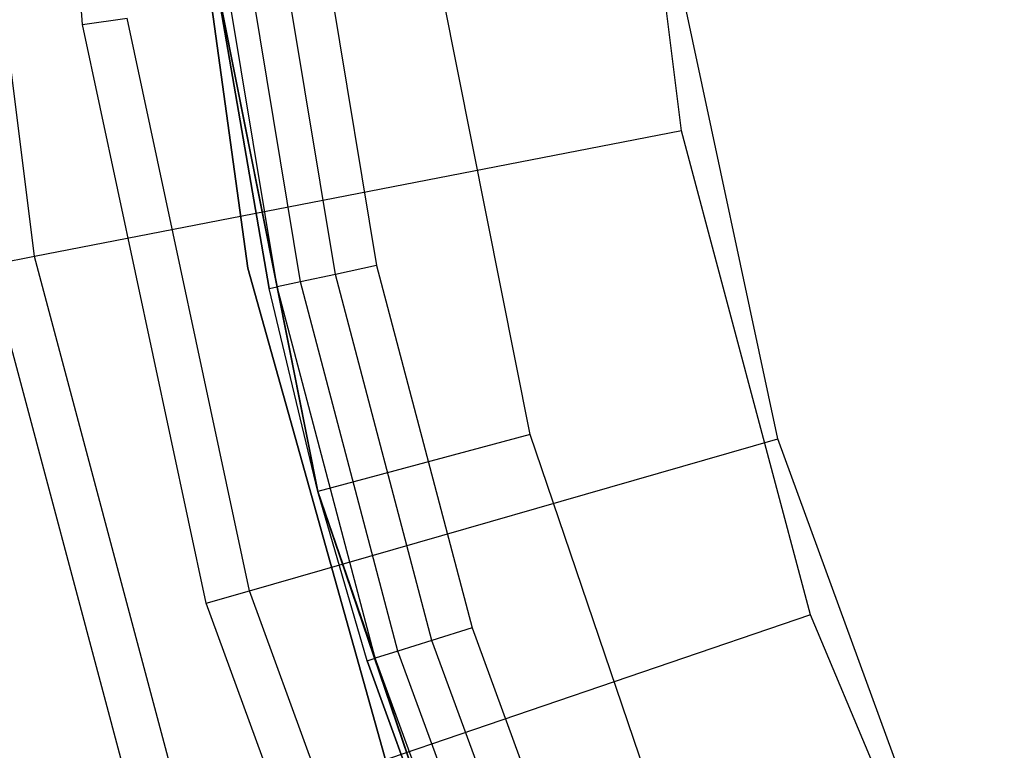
# Model space of a CAD drawing. Extents: x -91 to 92, y -91 to 92.
# Tile 42 of 256: x -38.57 to -29.62, y -11.59 to -4.95. Entities that reach past the tile are written whole.
import ezdxf

# ---------------------------------------------------------------- set-up
doc = ezdxf.new("R2010")
doc.units = 0
doc.header["$LTSCALE"] = 25.4
doc.layers.get('0').update_dxf_attribs({"linetype": 'CONTINUOUS'})

# ---------------------------------------------------------------- blocks, each defined once
blk = doc.blocks.new('NL2500012258_STL_2')
at = {"color": 0}
for p, q in [((54.2422, -5.4184, 149), (53.8609, -0.0467, 149)), ((54.2422, -5.4184, 149), (53.8609, -0.0467, 149)), ((59.6898, -6.3862, 179), (59.1262, -1.8644, 179)), ((59.6898, -6.3862, 179), (59.1262, -1.8644, 179)), ((53.8055, -7.5318, 173.0052), (53.1408, -2.1981, 173.0052)), ((53.8055, -7.5318, 173.0052), (53.1408, -2.1981, 173.0052)), ((55.0485, -2.5652, 183), (55.7454, -7.6357, 183)), ((55.7454, -7.6357, 185), (55.0485, -2.5652, 185)), ((55.7454, -7.6357, 185), (55.0485, -2.5652, 185)), ((55.0485, -2.5652, 183), (55.7454, -7.6357, 183)), ((56.5431, -7.6933, 164.1061), (55.9805, -4.2961, 164.1061)), ((56.5431, -7.6933, 164.1061), (55.9805, -4.2961, 164.1061)), ((56.3605, -4.2513, 164.1823), (56.9172, -7.6132, 164.1823)), ((56.3605, -4.2513, 164.1823), (56.9172, -7.6132, 164.1823)), ((56.0139, -7.8067, 163.5649), (55.443, -4.3594, 163.5649)), ((56.0139, -7.8067, 163.5649), (55.443, -4.3594, 163.5649)), ((56.2258, -7.7613, 163.8894), (55.6583, -4.334, 163.8894)), ((56.2258, -7.7613, 163.8894), (55.6583, -4.334, 163.8894)), ((58.3156, -9.1493, 147.1823), (57.4135, -4.6141, 147.1823)), ((58.3156, -9.1493, 147.1823), (57.4135, -4.6141, 147.1823)), ((60.5669, -9.1879, 177.5), (59.5994, -4.6598, 177.5)), ((60.5669, -9.1879, 177.5), (59.5994, -4.6598, 177.5)), ((55.4306, -4.8752, 153.1145), (55.9394, -7.8226, 163.1823)), ((55.9394, -7.8226, 163.1823), (55.4306, -4.8752, 163.1823)), ((55.4306, -4.8752, 153.1145), (55.9394, -7.8226, 163.1823)), ((55.4306, -4.8752, 153.1145), (56.3837, -9.6669, 153.1145)), ((55.4306, -4.8752, 153.1145), (56.3837, -9.6669, 153.1145)), ((55.4306, -4.8752, 163.1823), (56.0139, -7.8067, 163.5649)), ((55.4306, -4.8752, 163.1823), (56.0139, -7.8067, 163.5649)), ((55.9394, -7.8226, 163.1823), (55.4306, -4.8752, 163.1823)), ((55.4306, -4.8752, 149.1823), (56.3837, -9.6669, 149.1823)), ((56.3837, -9.6669, 152.8822), (55.4306, -4.8752, 152.8822)), ((56.3837, -9.6669, 152.8822), (55.4306, -4.8752, 152.8822)), ((55.4306, -4.8752, 149.1823), (56.3837, -9.6669, 149.1823)), ((54.2422, -5.4184, 149), (54.6483, -5.3609, 172.4995)), ((54.2422, -5.4184, 149), (54.6483, -5.3609, 172.4995)), ((55.7616, -10.5713, 172.4995), (54.6483, -5.3609, 172.4995)), ((55.7616, -10.5713, 172.4995), (54.6483, -5.3609, 172.4995)), ((55.3674, -10.6848, 149), (54.2422, -5.4184, 149)), ((55.3674, -10.6848, 149), (54.2422, -5.4184, 149)), ((59.6898, -6.3862, 179), (53.8055, -7.5318, 173.0052)), ((59.6898, -6.3862, 179), (53.8055, -7.5318, 173.0052)), ((60.8637, -10.7891, 179), (59.6898, -6.3862, 179)), ((60.8637, -10.7891, 179), (59.6898, -6.3862, 179)), ((53.8055, -7.5318, 173.0052), (53.3942, -7.6118, 149)), ((53.8055, -7.5318, 173.0052), (53.3942, -7.6118, 149)), ((55.1902, -12.7253, 173.0052), (53.8055, -7.5318, 173.0052)), ((55.1902, -12.7253, 173.0052), (53.8055, -7.5318, 173.0052)), ((53.3942, -7.6118, 149), (54.7937, -12.8606, 149)), ((53.3942, -7.6118, 149), (54.7937, -12.8606, 149)), ((55.7454, -7.6357, 183), (57.1263, -12.5641, 183)), ((57.1263, -12.5641, 185), (55.7454, -7.6357, 185)), ((55.7454, -7.6357, 185), (55.7454, -7.6357, 183)), ((55.7454, -7.6357, 185), (55.7454, -7.6357, 183)), ((57.1263, -12.5641, 185), (55.7454, -7.6357, 185)), ((55.7454, -7.6357, 183), (57.1263, -12.5641, 183)), ((56.5431, -7.6933, 164.1061), (56.2258, -7.7613, 163.8894)), ((56.5431, -7.6933, 164.1061), (56.2258, -7.7613, 163.8894)), ((56.9172, -7.6132, 164.1823), (56.5431, -7.6933, 164.1061)), ((56.9172, -7.6132, 164.1823), (56.5431, -7.6933, 164.1061)), ((57.4213, -11.0229, 164.1061), (56.5431, -7.6933, 164.1061)), ((57.4213, -11.0229, 164.1061), (56.5431, -7.6933, 164.1061)), ((56.9172, -7.6132, 164.1823), (57.7863, -10.9081, 164.1823)), ((56.9172, -7.6132, 164.1823), (57.7863, -10.9081, 164.1823)), ((56.2258, -7.7613, 163.8894), (56.0139, -7.8067, 163.5649)), ((56.2258, -7.7613, 163.8894), (56.0139, -7.8067, 163.5649)), ((57.1118, -11.1203, 163.8894), (56.2258, -7.7613, 163.8894)), ((57.1118, -11.1203, 163.8894), (56.2258, -7.7613, 163.8894)), ((55.9394, -7.8226, 163.1823), (56.0139, -7.8067, 163.5649)), ((55.9394, -7.8226, 163.1823), (56.0139, -7.8067, 163.5649)), ((56.3837, -9.6669, 153.1145), (55.9394, -7.8226, 163.1823)), ((56.3837, -9.6669, 153.1145), (55.9394, -7.8226, 163.1823)), ((56.3837, -9.6669, 163.1823), (55.9394, -7.8226, 163.1823)), ((56.3837, -9.6669, 163.1823), (55.9394, -7.8226, 163.1823)), ((56.905, -11.1853, 163.5649), (56.0139, -7.8067, 163.5649)), ((56.0139, -7.8067, 163.5649), (56.3837, -9.6669, 163.1823)), ((56.0139, -7.8067, 163.5649), (56.3837, -9.6669, 163.1823)), ((56.905, -11.1853, 163.5649), (56.0139, -7.8067, 163.5649)), ((55.7616, -10.5713, 172.4995), (60.5669, -9.1879, 177.5)), ((55.7616, -10.5713, 172.4995), (60.5669, -9.1879, 177.5)), ((58.3156, -9.1493, 147.1823), (56.3837, -9.6669, 149.1823)), ((58.3156, -9.1493, 147.1823), (56.3837, -9.6669, 149.1823)), ((59.8019, -13.5279, 147.1823), (58.3156, -9.1493, 147.1823)), ((59.8019, -13.5279, 147.1823), (58.3156, -9.1493, 147.1823)), ((62.1551, -13.5374, 177.5), (60.5669, -9.1879, 177.5)), ((62.1551, -13.5374, 177.5), (60.5669, -9.1879, 177.5)), ((56.8324, -11.2082, 163.1823), (56.3837, -9.6669, 153.1145)), ((56.3837, -9.6669, 153.1145), (57.9542, -14.2932, 153.1145)), ((56.3837, -9.6669, 153.1145), (56.3837, -9.6669, 163.1823)), ((56.3837, -9.6669, 153.1145), (56.3837, -9.6669, 163.1823)), ((56.8324, -11.2082, 163.1823), (56.3837, -9.6669, 153.1145)), ((56.8324, -11.2082, 163.1823), (56.3837, -9.6669, 163.1823)), ((56.3837, -9.6669, 153.1145), (57.9542, -14.2932, 153.1145)), ((56.3837, -9.6669, 163.1823), (56.905, -11.1853, 163.5649)), ((56.8324, -11.2082, 163.1823), (56.3837, -9.6669, 163.1823)), ((56.3837, -9.6669, 163.1823), (56.905, -11.1853, 163.5649)), ((56.3837, -9.6669, 149.1823), (56.3837, -9.6669, 152.8822)), ((56.3837, -9.6669, 149.1823), (57.9542, -14.2932, 149.1823)), ((57.9542, -14.2932, 152.8822), (56.3837, -9.6669, 152.8822)), ((56.3837, -9.6669, 149.1823), (56.3837, -9.6669, 152.8822)), ((57.9542, -14.2932, 152.8822), (56.3837, -9.6669, 152.8822)), ((56.3837, -9.6669, 149.1823), (57.9542, -14.2932, 149.1823)), ((55.3674, -10.6848, 149), (55.7616, -10.5713, 172.4995)), ((55.3674, -10.6848, 149), (55.7616, -10.5713, 172.4995)), ((57.5891, -15.5761, 172.4995), (55.7616, -10.5713, 172.4995)), ((57.5891, -15.5761, 172.4995), (55.7616, -10.5713, 172.4995)), ((57.2146, -15.7433, 149), (55.3674, -10.6848, 149)), ((57.2146, -15.7433, 149), (55.3674, -10.6848, 149)), ((60.8637, -10.7891, 179), (55.1902, -12.7253, 173.0052)), ((60.8637, -10.7891, 179), (55.1902, -12.7253, 173.0052)), ((62.6263, -14.9912, 179), (60.8637, -10.7891, 179)), ((62.6263, -14.9912, 179), (60.8637, -10.7891, 179)), ((57.7863, -10.9081, 164.1823), (57.4213, -11.0229, 164.1061)), ((57.7863, -10.9081, 164.1823), (57.4213, -11.0229, 164.1061)), ((57.7863, -10.9081, 164.1823), (58.9601, -14.1071, 164.1823)), ((57.7863, -10.9081, 164.1823), (58.9601, -14.1071, 164.1823)), ((57.4213, -11.0229, 164.1061), (57.1118, -11.1203, 163.8894)), ((57.4213, -11.0229, 164.1061), (57.1118, -11.1203, 163.8894)), ((58.6075, -14.2557, 164.1061), (57.4213, -11.0229, 164.1061)), ((58.6075, -14.2557, 164.1061), (57.4213, -11.0229, 164.1061)), ((56.8324, -11.2082, 163.1823), (56.905, -11.1853, 163.5649)), ((56.8324, -11.2082, 163.1823), (56.905, -11.1853, 163.5649)), ((57.1118, -11.1203, 163.8894), (56.905, -11.1853, 163.5649)), ((57.1118, -11.1203, 163.8894), (56.905, -11.1853, 163.5649)), ((57.9542, -14.2932, 163.1823), (56.905, -11.1853, 163.5649)), ((57.9542, -14.2932, 163.1823), (56.905, -11.1853, 163.5649)), ((58.1087, -14.4657, 163.5649), (56.905, -11.1853, 163.5649)), ((58.1087, -14.4657, 163.5649), (56.905, -11.1853, 163.5649)), ((58.3085, -14.3816, 163.8894), (57.1118, -11.1203, 163.8894)), ((58.3085, -14.3816, 163.8894), (57.1118, -11.1203, 163.8894)), ((57.9542, -14.2932, 163.1823), (56.8324, -11.2082, 163.1823)), ((56.8324, -11.2082, 163.1823), (57.9542, -14.2932, 153.1145)), ((56.8324, -11.2082, 163.1823), (57.9542, -14.2932, 153.1145)), ((57.9542, -14.2932, 163.1823), (56.8324, -11.2082, 163.1823))]:
    blk.add_line(p, q, dxfattribs=at)

msp = doc.modelspace()

# ---------------------------------------------------------------- block references
at = {"color": 0}
msp.add_blockref('NL2500012258_STL_2', (-92.2434, 0.4282, -1717), dxfattribs=at)

doc.saveas('drawing.dxf')
